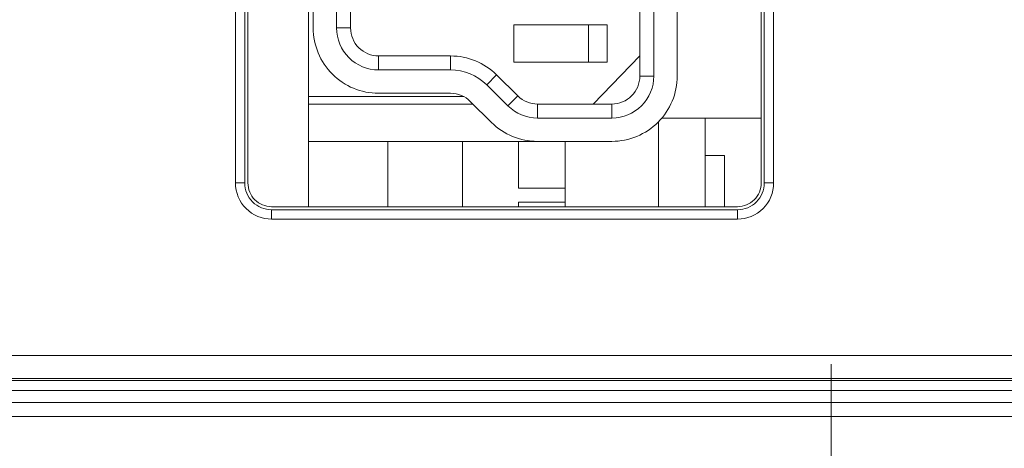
# Model space of a CAD drawing. Header units: millimetres. Extents: x -296 to 295, y -209 to 209.
# Tile 62 of 144: x -249.95 to -239.4, y 123.68 to 128.27. Entities that reach past the tile are written whole.
import ezdxf

# ---------------------------------------------------------------- set-up
doc = ezdxf.new("R2010")
doc.units = ezdxf.units.MM
doc.header["$MEASUREMENT"] = 0
doc.layers.add('layer 1', color=7, linetype='Continuous')

msp = doc.modelspace()

# ---------------------------------------------------------------- linework, layer by layer
at = {"layer": 'layer 1', "color": 1, "lineweight": 0}
msp.add_open_spline([(295.3283, 209.2747), (295.3283, 209.2747), (295.3283, -208.9236), (295.3283, -208.9236), (295.3283, -208.9236), (-296.1944, -208.9236), (-296.1944, -208.9236), (-296.1944, -208.9236), (-296.1944, 209.2747), (-296.1944, 209.2747), (-296.1944, 209.2747), (295.3283, 209.2747), (295.3283, 209.2747)], degree=3, knots=[0, 0, 0, 0, 0.25, 0.25, 0.25, 0.5, 0.5, 0.5, 0.75, 0.75, 0.75, 1, 1, 1, 1], dxfattribs=at)
at = {"layer": 'layer 1', "color": 5, "lineweight": 0}
msp.add_open_spline([(-281.2487, 194.7284), (-281.2487, 194.7284), (-281.2487, -197.0649), (-281.2487, -197.0649), (-281.2487, -197.0649), (283.3586, -197.0649), (283.3586, -197.0649)], degree=3, knots=[0, 0, 0, 0, 0.5, 0.5, 0.5, 1, 1, 1, 1], dxfattribs=at)
at = {"layer": 'layer 1', "lineweight": 9}
msp.add_open_spline([(-241.2543, 116.9314), (-241.2543, 117.4836), (-241.702, 117.9314), (-242.2543, 117.9314), (-242.8066, 117.9314), (-243.2543, 117.4836), (-243.2543, 116.9314), (-243.2543, 116.3791), (-242.8066, 115.9314), (-242.2543, 115.9314), (-241.702, 115.9313), (-241.2543, 116.3791), (-241.2543, 116.9313), (-241.2543, 143.4369), (-241.2543, 90.4258), (-241.2543, 116.9314)], degree=3, knots=[0, 0, 0, 0, 0.25, 0.25, 0.25, 0.5, 0.5, 0.5, 0.75, 0.75, 0.75, 1, 1, 1, 1.0001, 1.0001, 1.0001, 1.0001], dxfattribs=at)
at = {"layer": 'layer 1', "color": 8, "lineweight": 9}
for points in [[(-246.8543, 135.3713), (-246.8543, 135.3713), (-246.8543, 126.2713), (-246.8543, 126.2713)], [(-247.6375, 126.5253), (-247.6375, 126.5253), (-247.6375, 135.1173), (-247.6375, 135.1173)], [(-247.5375, 126.5253), (-247.5375, 126.5253), (-247.5375, 135.1173), (-247.5375, 135.1173)], [(-247.5043, 135.1173), (-247.5043, 135.1173), (-247.5043, 126.5253), (-247.5043, 126.5253)], [(-242.0043, 126.5253), (-242.0043, 126.5253), (-242.0043, 135.1173), (-242.0043, 135.1173)], [(-241.9711, 135.1173), (-241.9711, 135.1173), (-241.9711, 126.5253), (-241.9711, 126.5253)], [(-241.8711, 135.1173), (-241.8711, 135.1173), (-241.8711, 126.5253), (-241.8711, 126.5253)], [(-243.3043, 127.6713), (-243.3043, 127.6713), (-243.3043, 133.9713), (-243.3043, 133.9713)], [(-243.1543, 127.6713), (-243.1543, 127.6713), (-243.1543, 133.9713), (-243.1543, 133.9713)], [(-242.9043, 133.9713), (-242.9043, 133.9713), (-242.9043, 127.6713), (-242.9043, 127.6713)], [(-246.8043, 128.1863), (-246.8043, 128.1863), (-246.8043, 133.4563), (-246.8043, 133.4563)], [(-246.5543, 133.4563), (-246.5543, 133.4563), (-246.5543, 128.1863), (-246.5543, 128.1863)], [(-246.4043, 128.1863), (-246.4043, 128.1863), (-246.4043, 133.4563), (-246.4043, 133.4563)], [(-244.6543, 127.8213), (-244.6543, 127.8213), (-244.6543, 128.2213), (-244.6543, 128.2213)], [(-244.6543, 128.2213), (-244.6543, 128.2213), (-243.6543, 128.2213), (-243.6543, 128.2213)], [(-243.8543, 127.8213), (-243.8543, 127.8213), (-243.8543, 128.2213), (-243.8543, 128.2213)], [(-243.6543, 128.2213), (-243.6543, 128.2213), (-243.6543, 127.8213), (-243.6543, 127.8213)], [(-246.5543, 128.1863), (-246.5543, 128.1863), (-246.4043, 128.1863), (-246.4043, 128.1863)], [(-246.1043, 127.8863), (-246.1043, 127.8863), (-246.1043, 127.7363), (-246.1043, 127.7363)], [(-246.1043, 127.8863), (-246.1043, 127.8863), (-245.3323, 127.8863), (-245.3323, 127.8863)], [(-245.3323, 127.7363), (-245.3323, 127.7363), (-245.3323, 127.8863), (-245.3323, 127.8863)], [(-244.8397, 127.6837), (-244.9708, 127.8135), (-245.1478, 127.8863), (-245.3323, 127.8863)], [(-243.8043, 127.3713), (-243.8043, 127.3713), (-243.3043, 127.8863), (-243.3043, 127.8863)], [(-243.6543, 127.8213), (-243.6543, 127.8213), (-244.6543, 127.8213), (-244.6543, 127.8213)], [(-246.1043, 127.7363), (-246.1043, 127.7363), (-245.3323, 127.7363), (-245.3323, 127.7363)], [(-244.9452, 127.5771), (-245.0482, 127.6791), (-245.1873, 127.7363), (-245.3323, 127.7363)], [(-244.9452, 127.5771), (-244.9452, 127.5771), (-244.8397, 127.6837), (-244.8397, 127.6837)], [(-244.8397, 127.6837), (-244.8397, 127.6837), (-244.612, 127.4581), (-244.612, 127.4581)], [(-243.3043, 127.6713), (-243.3043, 127.6713), (-243.1543, 127.6713), (-243.1543, 127.6713)], [(-244.9452, 127.5771), (-244.9452, 127.5771), (-244.7175, 127.3516), (-244.7175, 127.3516)], [(-245.3323, 127.4863), (-245.3323, 127.4863), (-246.1043, 127.4863), (-246.1043, 127.4863)], [(-245.1212, 127.3995), (-245.1773, 127.4551), (-245.2532, 127.4863), (-245.3323, 127.4863)], [(-244.612, 127.4581), (-244.612, 127.4581), (-244.7175, 127.3516), (-244.7175, 127.3516)], [(-244.612, 127.4581), (-244.5558, 127.4025), (-244.4799, 127.3713), (-244.4009, 127.3713)], [(-246.8543, 127.4513), (-246.8543, 127.4513), (-245.1946, 127.4513), (-245.1946, 127.4513)], [(-245.0927, 127.3713), (-245.0927, 127.3713), (-246.8543, 127.3713), (-246.8543, 127.3713)], [(-244.8935, 127.1739), (-244.8935, 127.1739), (-245.1212, 127.3995), (-245.1212, 127.3995)], [(-244.7175, 127.3516), (-244.6333, 127.2681), (-244.5195, 127.2213), (-244.4009, 127.2213)], [(-244.4009, 127.3713), (-244.4009, 127.3713), (-244.4009, 127.2213), (-244.4009, 127.2213)], [(-244.4009, 127.3713), (-244.4009, 127.3713), (-243.6043, 127.3713), (-243.6043, 127.3713)], [(-243.6043, 127.2213), (-243.6043, 127.2213), (-243.6043, 127.3713), (-243.6043, 127.3713)], [(-244.8935, 127.1739), (-244.7624, 127.0441), (-244.5854, 126.9713), (-244.4009, 126.9713)], [(-244.4009, 127.2213), (-244.4009, 127.2213), (-243.6043, 127.2213), (-243.6043, 127.2213)], [(-243.1043, 127.1824), (-243.1043, 127.1824), (-243.1043, 126.2713), (-243.1043, 126.2713)], [(-243.0724, 127.2213), (-243.0724, 127.2213), (-242.0043, 127.2213), (-242.0043, 127.2213)], [(-242.6043, 127.2213), (-242.6043, 127.2213), (-242.6043, 126.2713), (-242.6043, 126.2713)], [(-243.6043, 126.9713), (-243.6043, 126.9713), (-246.8543, 126.9713), (-246.8543, 126.9713)], [(-246.004, 126.2713), (-246.004, 126.2713), (-246.004, 126.9713), (-246.004, 126.9713)], [(-245.204, 126.2713), (-245.204, 126.2713), (-245.204, 126.9713), (-245.204, 126.9713)], [(-244.604, 126.4713), (-244.604, 126.4713), (-244.604, 126.9713), (-244.604, 126.9713)], [(-244.1043, 126.9713), (-244.1043, 126.9713), (-244.1043, 126.2713), (-244.1043, 126.2713)], [(-244.104, 126.9713), (-244.104, 126.9713), (-244.104, 126.2713), (-244.104, 126.2713)], [(-242.6043, 126.8213), (-242.6043, 126.8213), (-242.3972, 126.8213), (-242.3972, 126.8213)], [(-242.3972, 126.8213), (-242.3972, 126.8213), (-242.3972, 126.2713), (-242.3972, 126.2713)], [(-247.6375, 126.5253), (-247.6375, 126.5253), (-247.5375, 126.5253), (-247.5375, 126.5253)], [(-241.8711, 126.5253), (-241.8711, 126.5253), (-241.9711, 126.5253), (-241.9711, 126.5253)], [(-244.104, 126.4713), (-244.104, 126.4713), (-244.604, 126.4713), (-244.604, 126.4713)], [(-244.604, 126.2713), (-244.604, 126.2713), (-244.604, 126.3213), (-244.604, 126.3213)], [(-244.104, 126.3213), (-244.104, 126.3213), (-244.604, 126.3213), (-244.604, 126.3213)], [(-247.2503, 126.2713), (-247.2503, 126.2713), (-242.2583, 126.2713), (-242.2583, 126.2713)], [(-247.2503, 126.1381), (-247.2503, 126.1381), (-247.2503, 126.2381), (-247.2503, 126.2381)], [(-242.2583, 126.2381), (-242.2583, 126.2381), (-247.2503, 126.2381), (-247.2503, 126.2381)], [(-242.2583, 126.1381), (-242.2583, 126.1381), (-242.2583, 126.2381), (-242.2583, 126.2381)], [(-242.2583, 126.1381), (-242.2583, 126.1381), (-247.2503, 126.1381), (-247.2503, 126.1381)]]:
    msp.add_open_spline(points, degree=3, dxfattribs=at)
for points in [[(-246.8043, 128.1863), (-246.8043, 128.0006), (-246.7306, 127.8226), (-246.5993, 127.6913), (-246.468, 127.56), (-246.29, 127.4863), (-246.1043, 127.4863)], [(-246.5543, 128.1863), (-246.5543, 128.067), (-246.5069, 127.9525), (-246.4225, 127.8681), (-246.3381, 127.7837), (-246.2236, 127.7363), (-246.1043, 127.7363)], [(-246.4043, 128.1863), (-246.4043, 128.1067), (-246.3727, 128.0304), (-246.3164, 127.9742), (-246.2602, 127.9179), (-246.1839, 127.8863), (-246.1043, 127.8863)], [(-243.6043, 126.9713), (-243.4186, 126.9713), (-243.2406, 127.045), (-243.1093, 127.1763), (-242.978, 127.3076), (-242.9043, 127.4856), (-242.9043, 127.6713)], [(-243.6043, 127.2213), (-243.485, 127.2213), (-243.3705, 127.2687), (-243.2861, 127.3531), (-243.2017, 127.4375), (-243.1543, 127.552), (-243.1543, 127.6713)], [(-243.6043, 127.3713), (-243.5247, 127.3713), (-243.4484, 127.4029), (-243.3922, 127.4592), (-243.3359, 127.5154), (-243.3043, 127.5917), (-243.3043, 127.6713)], [(-247.6375, 126.5253), (-247.6375, 126.4226), (-247.5967, 126.3241), (-247.5241, 126.2515), (-247.4515, 126.1789), (-247.353, 126.1381), (-247.2503, 126.1381)], [(-247.5375, 126.5253), (-247.5375, 126.4491), (-247.5072, 126.3761), (-247.4534, 126.3222), (-247.3995, 126.2684), (-247.3265, 126.2381), (-247.2503, 126.2381)], [(-247.5043, 126.5253), (-247.5043, 126.4579), (-247.4775, 126.3933), (-247.4299, 126.3457), (-247.3823, 126.2981), (-247.3177, 126.2713), (-247.2503, 126.2713)], [(-242.2583, 126.1381), (-242.1556, 126.1381), (-242.0571, 126.1789), (-241.9845, 126.2515), (-241.9119, 126.3241), (-241.8711, 126.4226), (-241.8711, 126.5253)], [(-242.2583, 126.2381), (-242.1821, 126.2381), (-242.1091, 126.2684), (-242.0552, 126.3222), (-242.0014, 126.3761), (-241.9711, 126.4491), (-241.9711, 126.5253)], [(-242.2583, 126.2713), (-242.1909, 126.2713), (-242.1263, 126.2981), (-242.0787, 126.3457), (-242.0311, 126.3933), (-242.0043, 126.4579), (-242.0043, 126.5253)]]:
    msp.add_open_spline(points, degree=3, knots=[0, 0, 0, 0, 0.5, 0.5, 0.5, 1, 1, 1, 1], dxfattribs=at)
at = {"layer": 'layer 1', "lineweight": 9}
for points in [[(-229.1963, 124.6785), (-229.1963, 124.6785), (-253.6472, 124.6785), (-253.6472, 124.6785)], [(-254.4669, 124.4102), (-254.4669, 124.4102), (-228.1889, 124.4102), (-228.1889, 124.4102)], [(-253.6472, 124.43), (-253.6472, 124.43), (-229.1963, 124.43), (-229.1963, 124.43)], [(-238.038, 124.3014), (-238.038, 124.3014), (-253.5668, 124.3014), (-253.5668, 124.3014)], [(-214.0625, 124.1743), (-214.0625, 124.1743), (-253.6447, 124.1743), (-253.6447, 124.1743)], [(-253.6472, 124.025), (-253.6472, 124.025), (-213.9133, 124.025), (-213.9133, 124.025)]]:
    msp.add_open_spline(points, degree=3, dxfattribs=at)

doc.saveas('drawing.dxf')
